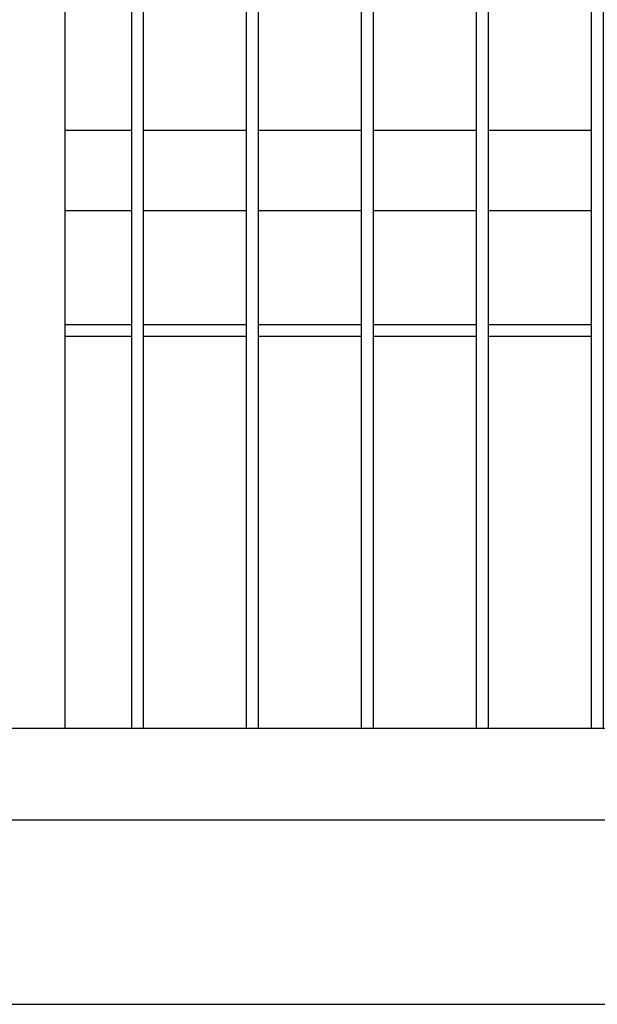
# Model space of a CAD drawing. Header units: inches. Extents: x 1156 to 71303, y -52654 to 51.
# Tile 30 of 217: x 60317 to 60342, y -51289 to -51246. Entities that reach past the tile are written whole.
import ezdxf

# ---------------------------------------------------------------- set-up
doc = ezdxf.new("R2010")
doc.units = ezdxf.units.IN
doc.header["$MEASUREMENT"] = 0
doc.layers.get('0').update_dxf_attribs({"lineweight": 0})
doc.layers.add('AW OGRODZENIA', color=253, linetype='Continuous')

msp = doc.modelspace()

# ---------------------------------------------------------------- linework, layer by layer
at = {"color": 3, "linetype": 'Continuous', "lineweight": 30}
for p, q in [((59925.697, -51288.638), (62694.104, -51288.638)), ((60022.122, -51288.638), (60421.441, -51288.638))]:
    msp.add_line(p, q, dxfattribs=at)
at = {"linetype": 'Continuous', "ltscale": 12}
for points in [[(59925.697, -51288.638), (62925.697, -51288.638), (62925.697, -51088.638), (59925.697, -51088.638)], [(60084.214, -51288.638), (60384.214, -51288.638), (60384.214, -51138.638), (60084.214, -51138.638)]]:
    msp.add_lwpolyline(points, close=True, dxfattribs=at)
at = {"layer": 'AW OGRODZENIA'}
for p, q in [((60319.016, -51139.638), (60319.016, -51276.638)), ((60321.918, -51250.638), (60319.016, -51250.638)), ((60321.918, -51250.638), (60319.016, -51250.638)), ((60321.918, -51250.638), (60319.016, -51250.638)), ((60321.918, -51250.638), (60319.016, -51250.638)), ((60321.918, -51250.638), (60319.016, -51250.638)), ((60321.918, -51250.638), (60319.016, -51250.638)), ((60321.918, -51250.638), (60319.016, -51250.638)), ((60321.918, -51250.638), (60319.016, -51250.638)), ((60321.918, -51250.638), (60319.016, -51250.638)), ((60321.918, -51250.638), (60319.016, -51250.638)), ((60321.918, -51250.638), (60319.016, -51250.638)), ((60321.918, -51250.638), (60319.016, -51250.638)), ((60321.918, -51250.638), (60319.016, -51250.638)), ((60321.918, -51250.638), (60319.016, -51250.638)), ((60321.918, -51250.638), (60319.016, -51250.638)), ((60321.918, -51250.638), (60319.016, -51250.638)), ((60321.918, -51250.638), (60319.016, -51250.638)), ((60321.918, -51250.638), (60319.016, -51250.638)), ((60321.918, -51250.638), (60319.016, -51250.638)), ((60321.918, -51250.638), (60319.016, -51250.638)), ((60321.918, -51250.638), (60319.016, -51250.638)), ((60321.918, -51250.638), (60319.016, -51250.638)), ((60321.918, -51250.638), (60319.016, -51250.638)), ((60321.918, -51250.638), (60319.016, -51250.638)), ((60321.918, -51250.638), (60319.016, -51250.638)), ((60326.918, -51250.638), (60322.414, -51250.638)), ((60326.918, -51250.638), (60322.414, -51250.638)), ((60326.918, -51250.638), (60322.414, -51250.638)), ((60326.918, -51250.638), (60322.414, -51250.638)), ((60326.918, -51250.638), (60322.414, -51250.638)), ((60326.918, -51250.638), (60322.414, -51250.638)), ((60326.918, -51250.638), (60322.414, -51250.638)), ((60326.918, -51250.638), (60322.414, -51250.638)), ((60326.918, -51250.638), (60322.414, -51250.638)), ((60326.918, -51250.638), (60322.414, -51250.638)), ((60326.918, -51250.638), (60322.414, -51250.638)), ((60326.918, -51250.638), (60322.414, -51250.638)), ((60326.918, -51250.638), (60322.414, -51250.638)), ((60326.918, -51250.638), (60322.414, -51250.638)), ((60326.918, -51250.638), (60322.414, -51250.638)), ((60326.918, -51250.638), (60322.414, -51250.638)), ((60326.918, -51250.638), (60322.414, -51250.638)), ((60326.918, -51250.638), (60322.414, -51250.638)), ((60326.918, -51250.638), (60322.414, -51250.638)), ((60326.918, -51250.638), (60322.414, -51250.638)), ((60326.918, -51250.638), (60322.414, -51250.638)), ((60326.918, -51250.638), (60322.414, -51250.638)), ((60326.918, -51250.638), (60322.414, -51250.638)), ((60326.918, -51250.638), (60322.414, -51250.638)), ((60326.918, -51250.638), (60322.414, -51250.638)), ((60331.918, -51250.638), (60327.414, -51250.638)), ((60331.918, -51250.638), (60327.414, -51250.638)), ((60331.918, -51250.638), (60327.414, -51250.638)), ((60331.918, -51250.638), (60327.414, -51250.638)), ((60331.918, -51250.638), (60327.414, -51250.638)), ((60331.918, -51250.638), (60327.414, -51250.638)), ((60331.918, -51250.638), (60327.414, -51250.638)), ((60331.918, -51250.638), (60327.414, -51250.638)), ((60331.918, -51250.638), (60327.414, -51250.638)), ((60331.918, -51250.638), (60327.414, -51250.638)), ((60331.918, -51250.638), (60327.414, -51250.638)), ((60331.918, -51250.638), (60327.414, -51250.638)), ((60331.918, -51250.638), (60327.414, -51250.638)), ((60331.918, -51250.638), (60327.414, -51250.638)), ((60331.918, -51250.638), (60327.414, -51250.638)), ((60331.918, -51250.638), (60327.414, -51250.638)), ((60331.918, -51250.638), (60327.414, -51250.638)), ((60331.918, -51250.638), (60327.414, -51250.638)), ((60331.918, -51250.638), (60327.414, -51250.638)), ((60331.918, -51250.638), (60327.414, -51250.638)), ((60331.918, -51250.638), (60327.414, -51250.638)), ((60331.918, -51250.638), (60327.414, -51250.638)), ((60331.918, -51250.638), (60327.414, -51250.638)), ((60331.918, -51250.638), (60327.414, -51250.638)), ((60331.918, -51250.638), (60327.414, -51250.638)), ((60336.918, -51250.638), (60332.414, -51250.638)), ((60336.918, -51250.638), (60332.414, -51250.638)), ((60336.918, -51250.638), (60332.414, -51250.638)), ((60336.918, -51250.638), (60332.414, -51250.638)), ((60336.918, -51250.638), (60332.414, -51250.638)), ((60336.918, -51250.638), (60332.414, -51250.638)), ((60336.918, -51250.638), (60332.414, -51250.638)), ((60336.918, -51250.638), (60332.414, -51250.638)), ((60336.918, -51250.638), (60332.414, -51250.638)), ((60336.918, -51250.638), (60332.414, -51250.638)), ((60336.918, -51250.638), (60332.414, -51250.638)), ((60336.918, -51250.638), (60332.414, -51250.638)), ((60336.918, -51250.638), (60332.414, -51250.638)), ((60336.918, -51250.638), (60332.414, -51250.638)), ((60336.918, -51250.638), (60332.414, -51250.638)), ((60336.918, -51250.638), (60332.414, -51250.638)), ((60336.918, -51250.638), (60332.414, -51250.638)), ((60336.918, -51250.638), (60332.414, -51250.638)), ((60336.918, -51250.638), (60332.414, -51250.638)), ((60336.918, -51250.638), (60332.414, -51250.638)), ((60336.918, -51250.638), (60332.414, -51250.638)), ((60336.918, -51250.638), (60332.414, -51250.638)), ((60336.918, -51250.638), (60332.414, -51250.638)), ((60336.918, -51250.638), (60332.414, -51250.638)), ((60336.918, -51250.638), (60332.414, -51250.638)), ((60341.918, -51250.638), (60337.414, -51250.638)), ((60341.918, -51250.638), (60337.414, -51250.638)), ((60341.918, -51250.638), (60337.414, -51250.638)), ((60341.918, -51250.638), (60337.414, -51250.638)), ((60341.918, -51250.638), (60337.414, -51250.638)), ((60341.918, -51250.638), (60337.414, -51250.638)), ((60341.918, -51250.638), (60337.414, -51250.638)), ((60341.918, -51250.638), (60337.414, -51250.638)), ((60341.918, -51250.638), (60337.414, -51250.638)), ((60341.918, -51250.638), (60337.414, -51250.638)), ((60341.918, -51250.638), (60337.414, -51250.638)), ((60341.918, -51250.638), (60337.414, -51250.638)), ((60341.918, -51250.638), (60337.414, -51250.638)), ((60341.918, -51250.638), (60337.414, -51250.638)), ((60341.918, -51250.638), (60337.414, -51250.638)), ((60341.918, -51250.638), (60337.414, -51250.638)), ((60341.918, -51250.638), (60337.414, -51250.638)), ((60341.918, -51250.638), (60337.414, -51250.638)), ((60341.918, -51250.638), (60337.414, -51250.638)), ((60341.918, -51250.638), (60337.414, -51250.638)), ((60341.918, -51250.638), (60337.414, -51250.638)), ((60341.918, -51250.638), (60337.414, -51250.638)), ((60341.918, -51250.638), (60337.414, -51250.638)), ((60341.918, -51250.638), (60337.414, -51250.638)), ((60341.918, -51250.638), (60337.414, -51250.638)), ((60321.918, -51254.138), (60319.016, -51254.138)), ((60321.918, -51254.138), (60319.016, -51254.138)), ((60321.918, -51254.138), (60319.016, -51254.138)), ((60321.918, -51254.138), (60319.016, -51254.138)), ((60321.918, -51254.138), (60319.016, -51254.138)), ((60321.918, -51254.138), (60319.016, -51254.138)), ((60321.918, -51254.138), (60319.016, -51254.138)), ((60321.918, -51254.138), (60319.016, -51254.138)), ((60321.918, -51254.138), (60319.016, -51254.138)), ((60321.918, -51254.138), (60319.016, -51254.138)), ((60321.918, -51254.138), (60319.016, -51254.138)), ((60321.918, -51254.138), (60319.016, -51254.138)), ((60321.918, -51254.138), (60319.016, -51254.138)), ((60321.918, -51254.138), (60319.016, -51254.138)), ((60321.918, -51254.138), (60319.016, -51254.138)), ((60321.918, -51254.138), (60319.016, -51254.138)), ((60321.918, -51254.138), (60319.016, -51254.138)), ((60321.918, -51254.138), (60319.016, -51254.138)), ((60321.918, -51254.138), (60319.016, -51254.138)), ((60321.918, -51254.138), (60319.016, -51254.138)), ((60321.918, -51254.138), (60319.016, -51254.138)), ((60321.918, -51254.138), (60319.016, -51254.138)), ((60321.918, -51254.138), (60319.016, -51254.138)), ((60321.918, -51254.138), (60319.016, -51254.138)), ((60321.918, -51254.138), (60319.016, -51254.138)), ((60326.918, -51254.138), (60322.414, -51254.138)), ((60326.918, -51254.138), (60322.414, -51254.138)), ((60326.918, -51254.138), (60322.414, -51254.138)), ((60326.918, -51254.138), (60322.414, -51254.138)), ((60326.918, -51254.138), (60322.414, -51254.138)), ((60326.918, -51254.138), (60322.414, -51254.138)), ((60326.918, -51254.138), (60322.414, -51254.138)), ((60326.918, -51254.138), (60322.414, -51254.138)), ((60326.918, -51254.138), (60322.414, -51254.138)), ((60326.918, -51254.138), (60322.414, -51254.138)), ((60326.918, -51254.138), (60322.414, -51254.138)), ((60326.918, -51254.138), (60322.414, -51254.138)), ((60326.918, -51254.138), (60322.414, -51254.138)), ((60326.918, -51254.138), (60322.414, -51254.138)), ((60326.918, -51254.138), (60322.414, -51254.138)), ((60326.918, -51254.138), (60322.414, -51254.138)), ((60326.918, -51254.138), (60322.414, -51254.138)), ((60326.918, -51254.138), (60322.414, -51254.138)), ((60326.918, -51254.138), (60322.414, -51254.138)), ((60326.918, -51254.138), (60322.414, -51254.138)), ((60326.918, -51254.138), (60322.414, -51254.138)), ((60326.918, -51254.138), (60322.414, -51254.138)), ((60326.918, -51254.138), (60322.414, -51254.138)), ((60326.918, -51254.138), (60322.414, -51254.138)), ((60326.918, -51254.138), (60322.414, -51254.138)), ((60331.918, -51254.138), (60327.414, -51254.138)), ((60331.918, -51254.138), (60327.414, -51254.138)), ((60331.918, -51254.138), (60327.414, -51254.138)), ((60331.918, -51254.138), (60327.414, -51254.138)), ((60331.918, -51254.138), (60327.414, -51254.138)), ((60331.918, -51254.138), (60327.414, -51254.138)), ((60331.918, -51254.138), (60327.414, -51254.138)), ((60331.918, -51254.138), (60327.414, -51254.138)), ((60331.918, -51254.138), (60327.414, -51254.138)), ((60331.918, -51254.138), (60327.414, -51254.138)), ((60331.918, -51254.138), (60327.414, -51254.138)), ((60331.918, -51254.138), (60327.414, -51254.138)), ((60331.918, -51254.138), (60327.414, -51254.138)), ((60331.918, -51254.138), (60327.414, -51254.138)), ((60331.918, -51254.138), (60327.414, -51254.138)), ((60331.918, -51254.138), (60327.414, -51254.138)), ((60331.918, -51254.138), (60327.414, -51254.138)), ((60331.918, -51254.138), (60327.414, -51254.138)), ((60331.918, -51254.138), (60327.414, -51254.138)), ((60331.918, -51254.138), (60327.414, -51254.138)), ((60331.918, -51254.138), (60327.414, -51254.138)), ((60331.918, -51254.138), (60327.414, -51254.138)), ((60331.918, -51254.138), (60327.414, -51254.138)), ((60331.918, -51254.138), (60327.414, -51254.138)), ((60331.918, -51254.138), (60327.414, -51254.138)), ((60336.918, -51254.138), (60332.414, -51254.138)), ((60336.918, -51254.138), (60332.414, -51254.138)), ((60336.918, -51254.138), (60332.414, -51254.138)), ((60336.918, -51254.138), (60332.414, -51254.138)), ((60336.918, -51254.138), (60332.414, -51254.138)), ((60336.918, -51254.138), (60332.414, -51254.138)), ((60336.918, -51254.138), (60332.414, -51254.138)), ((60336.918, -51254.138), (60332.414, -51254.138)), ((60336.918, -51254.138), (60332.414, -51254.138)), ((60336.918, -51254.138), (60332.414, -51254.138)), ((60336.918, -51254.138), (60332.414, -51254.138)), ((60336.918, -51254.138), (60332.414, -51254.138)), ((60336.918, -51254.138), (60332.414, -51254.138)), ((60336.918, -51254.138), (60332.414, -51254.138)), ((60336.918, -51254.138), (60332.414, -51254.138)), ((60336.918, -51254.138), (60332.414, -51254.138)), ((60336.918, -51254.138), (60332.414, -51254.138)), ((60336.918, -51254.138), (60332.414, -51254.138)), ((60336.918, -51254.138), (60332.414, -51254.138)), ((60336.918, -51254.138), (60332.414, -51254.138)), ((60336.918, -51254.138), (60332.414, -51254.138)), ((60336.918, -51254.138), (60332.414, -51254.138)), ((60336.918, -51254.138), (60332.414, -51254.138)), ((60336.918, -51254.138), (60332.414, -51254.138)), ((60336.918, -51254.138), (60332.414, -51254.138)), ((60341.918, -51254.138), (60337.414, -51254.138)), ((60341.918, -51254.138), (60337.414, -51254.138)), ((60341.918, -51254.138), (60337.414, -51254.138)), ((60341.918, -51254.138), (60337.414, -51254.138)), ((60341.918, -51254.138), (60337.414, -51254.138)), ((60341.918, -51254.138), (60337.414, -51254.138)), ((60341.918, -51254.138), (60337.414, -51254.138)), ((60341.918, -51254.138), (60337.414, -51254.138)), ((60341.918, -51254.138), (60337.414, -51254.138)), ((60341.918, -51254.138), (60337.414, -51254.138)), ((60341.918, -51254.138), (60337.414, -51254.138)), ((60341.918, -51254.138), (60337.414, -51254.138)), ((60341.918, -51254.138), (60337.414, -51254.138)), ((60341.918, -51254.138), (60337.414, -51254.138)), ((60341.918, -51254.138), (60337.414, -51254.138)), ((60341.918, -51254.138), (60337.414, -51254.138)), ((60341.918, -51254.138), (60337.414, -51254.138)), ((60341.918, -51254.138), (60337.414, -51254.138)), ((60341.918, -51254.138), (60337.414, -51254.138)), ((60341.918, -51254.138), (60337.414, -51254.138)), ((60341.918, -51254.138), (60337.414, -51254.138)), ((60341.918, -51254.138), (60337.414, -51254.138)), ((60341.918, -51254.138), (60337.414, -51254.138)), ((60341.918, -51254.138), (60337.414, -51254.138)), ((60341.918, -51254.138), (60337.414, -51254.138)), ((60321.918, -51259.099), (60319.016, -51259.099)), ((60321.918, -51259.099), (60319.016, -51259.099)), ((60321.918, -51259.099), (60319.016, -51259.099)), ((60321.918, -51259.099), (60319.016, -51259.099)), ((60321.918, -51259.099), (60319.016, -51259.099)), ((60321.918, -51259.099), (60319.016, -51259.099)), ((60321.918, -51259.099), (60319.016, -51259.099)), ((60321.918, -51259.099), (60319.016, -51259.099)), ((60321.918, -51259.099), (60319.016, -51259.099)), ((60321.918, -51259.099), (60319.016, -51259.099)), ((60321.918, -51259.099), (60319.016, -51259.099)), ((60321.918, -51259.099), (60319.016, -51259.099)), ((60321.918, -51259.099), (60319.016, -51259.099)), ((60321.918, -51259.099), (60319.016, -51259.099)), ((60321.918, -51259.099), (60319.016, -51259.099)), ((60321.918, -51259.099), (60319.016, -51259.099)), ((60321.918, -51259.099), (60319.016, -51259.099)), ((60321.918, -51259.099), (60319.016, -51259.099)), ((60321.918, -51259.099), (60319.016, -51259.099)), ((60321.918, -51259.099), (60319.016, -51259.099)), ((60321.918, -51259.099), (60319.016, -51259.099)), ((60321.918, -51259.099), (60319.016, -51259.099)), ((60321.918, -51259.099), (60319.016, -51259.099)), ((60321.918, -51259.099), (60319.016, -51259.099)), ((60321.918, -51259.099), (60319.016, -51259.099)), ((60326.918, -51259.099), (60322.414, -51259.099)), ((60326.918, -51259.099), (60322.414, -51259.099)), ((60326.918, -51259.099), (60322.414, -51259.099)), ((60326.918, -51259.099), (60322.414, -51259.099)), ((60326.918, -51259.099), (60322.414, -51259.099)), ((60326.918, -51259.099), (60322.414, -51259.099)), ((60326.918, -51259.099), (60322.414, -51259.099)), ((60326.918, -51259.099), (60322.414, -51259.099)), ((60326.918, -51259.099), (60322.414, -51259.099)), ((60326.918, -51259.099), (60322.414, -51259.099)), ((60326.918, -51259.099), (60322.414, -51259.099)), ((60326.918, -51259.099), (60322.414, -51259.099)), ((60326.918, -51259.099), (60322.414, -51259.099)), ((60326.918, -51259.099), (60322.414, -51259.099)), ((60326.918, -51259.099), (60322.414, -51259.099)), ((60326.918, -51259.099), (60322.414, -51259.099)), ((60326.918, -51259.099), (60322.414, -51259.099)), ((60326.918, -51259.099), (60322.414, -51259.099)), ((60326.918, -51259.099), (60322.414, -51259.099)), ((60326.918, -51259.099), (60322.414, -51259.099)), ((60326.918, -51259.099), (60322.414, -51259.099)), ((60326.918, -51259.099), (60322.414, -51259.099)), ((60326.918, -51259.099), (60322.414, -51259.099)), ((60326.918, -51259.099), (60322.414, -51259.099)), ((60326.918, -51259.099), (60322.414, -51259.099)), ((60331.918, -51259.099), (60327.414, -51259.099)), ((60331.918, -51259.099), (60327.414, -51259.099)), ((60331.918, -51259.099), (60327.414, -51259.099)), ((60331.918, -51259.099), (60327.414, -51259.099)), ((60331.918, -51259.099), (60327.414, -51259.099)), ((60331.918, -51259.099), (60327.414, -51259.099)), ((60331.918, -51259.099), (60327.414, -51259.099)), ((60331.918, -51259.099), (60327.414, -51259.099)), ((60331.918, -51259.099), (60327.414, -51259.099)), ((60331.918, -51259.099), (60327.414, -51259.099)), ((60331.918, -51259.099), (60327.414, -51259.099)), ((60331.918, -51259.099), (60327.414, -51259.099)), ((60331.918, -51259.099), (60327.414, -51259.099)), ((60331.918, -51259.099), (60327.414, -51259.099)), ((60331.918, -51259.099), (60327.414, -51259.099)), ((60331.918, -51259.099), (60327.414, -51259.099)), ((60331.918, -51259.099), (60327.414, -51259.099)), ((60331.918, -51259.099), (60327.414, -51259.099)), ((60331.918, -51259.099), (60327.414, -51259.099)), ((60331.918, -51259.099), (60327.414, -51259.099)), ((60331.918, -51259.099), (60327.414, -51259.099)), ((60331.918, -51259.099), (60327.414, -51259.099)), ((60331.918, -51259.099), (60327.414, -51259.099)), ((60331.918, -51259.099), (60327.414, -51259.099)), ((60331.918, -51259.099), (60327.414, -51259.099)), ((60336.918, -51259.099), (60332.414, -51259.099)), ((60336.918, -51259.099), (60332.414, -51259.099)), ((60336.918, -51259.099), (60332.414, -51259.099)), ((60336.918, -51259.099), (60332.414, -51259.099)), ((60336.918, -51259.099), (60332.414, -51259.099)), ((60336.918, -51259.099), (60332.414, -51259.099)), ((60336.918, -51259.099), (60332.414, -51259.099)), ((60336.918, -51259.099), (60332.414, -51259.099)), ((60336.918, -51259.099), (60332.414, -51259.099)), ((60336.918, -51259.099), (60332.414, -51259.099)), ((60336.918, -51259.099), (60332.414, -51259.099)), ((60336.918, -51259.099), (60332.414, -51259.099)), ((60336.918, -51259.099), (60332.414, -51259.099)), ((60336.918, -51259.099), (60332.414, -51259.099)), ((60336.918, -51259.099), (60332.414, -51259.099)), ((60336.918, -51259.099), (60332.414, -51259.099)), ((60336.918, -51259.099), (60332.414, -51259.099)), ((60336.918, -51259.099), (60332.414, -51259.099)), ((60336.918, -51259.099), (60332.414, -51259.099)), ((60336.918, -51259.099), (60332.414, -51259.099)), ((60336.918, -51259.099), (60332.414, -51259.099)), ((60336.918, -51259.099), (60332.414, -51259.099)), ((60336.918, -51259.099), (60332.414, -51259.099)), ((60336.918, -51259.099), (60332.414, -51259.099)), ((60336.918, -51259.099), (60332.414, -51259.099)), ((60341.918, -51259.099), (60337.414, -51259.099)), ((60341.918, -51259.099), (60337.414, -51259.099)), ((60341.918, -51259.099), (60337.414, -51259.099)), ((60341.918, -51259.099), (60337.414, -51259.099)), ((60341.918, -51259.099), (60337.414, -51259.099)), ((60341.918, -51259.099), (60337.414, -51259.099)), ((60341.918, -51259.099), (60337.414, -51259.099)), ((60341.918, -51259.099), (60337.414, -51259.099)), ((60341.918, -51259.099), (60337.414, -51259.099)), ((60341.918, -51259.099), (60337.414, -51259.099)), ((60341.918, -51259.099), (60337.414, -51259.099)), ((60341.918, -51259.099), (60337.414, -51259.099)), ((60341.918, -51259.099), (60337.414, -51259.099)), ((60341.918, -51259.099), (60337.414, -51259.099)), ((60341.918, -51259.099), (60337.414, -51259.099)), ((60341.918, -51259.099), (60337.414, -51259.099)), ((60341.918, -51259.099), (60337.414, -51259.099)), ((60341.918, -51259.099), (60337.414, -51259.099)), ((60341.918, -51259.099), (60337.414, -51259.099)), ((60341.918, -51259.099), (60337.414, -51259.099)), ((60341.918, -51259.099), (60337.414, -51259.099)), ((60341.918, -51259.099), (60337.414, -51259.099)), ((60341.918, -51259.099), (60337.414, -51259.099)), ((60341.918, -51259.099), (60337.414, -51259.099)), ((60341.918, -51259.099), (60337.414, -51259.099)), ((60321.918, -51259.599), (60319.016, -51259.599)), ((60321.918, -51259.599), (60319.016, -51259.599)), ((60321.918, -51259.599), (60319.016, -51259.599)), ((60321.918, -51259.599), (60319.016, -51259.599)), ((60321.918, -51259.599), (60319.016, -51259.599)), ((60321.918, -51259.599), (60319.016, -51259.599)), ((60321.918, -51259.599), (60319.016, -51259.599)), ((60321.918, -51259.599), (60319.016, -51259.599)), ((60321.918, -51259.599), (60319.016, -51259.599)), ((60321.918, -51259.599), (60319.016, -51259.599)), ((60321.918, -51259.599), (60319.016, -51259.599)), ((60321.918, -51259.599), (60319.016, -51259.599)), ((60321.918, -51259.599), (60319.016, -51259.599)), ((60321.918, -51259.599), (60319.016, -51259.599)), ((60321.918, -51259.599), (60319.016, -51259.599)), ((60321.918, -51259.599), (60319.016, -51259.599)), ((60321.918, -51259.599), (60319.016, -51259.599)), ((60321.918, -51259.599), (60319.016, -51259.599)), ((60321.918, -51259.599), (60319.016, -51259.599)), ((60321.918, -51259.599), (60319.016, -51259.599)), ((60321.918, -51259.599), (60319.016, -51259.599)), ((60321.918, -51259.599), (60319.016, -51259.599)), ((60321.918, -51259.599), (60319.016, -51259.599)), ((60321.918, -51259.599), (60319.016, -51259.599)), ((60321.918, -51259.599), (60319.016, -51259.599)), ((60326.918, -51259.599), (60322.414, -51259.599)), ((60326.918, -51259.599), (60322.414, -51259.599)), ((60326.918, -51259.599), (60322.414, -51259.599)), ((60326.918, -51259.599), (60322.414, -51259.599)), ((60326.918, -51259.599), (60322.414, -51259.599)), ((60326.918, -51259.599), (60322.414, -51259.599)), ((60326.918, -51259.599), (60322.414, -51259.599)), ((60326.918, -51259.599), (60322.414, -51259.599)), ((60326.918, -51259.599), (60322.414, -51259.599)), ((60326.918, -51259.599), (60322.414, -51259.599)), ((60326.918, -51259.599), (60322.414, -51259.599)), ((60326.918, -51259.599), (60322.414, -51259.599)), ((60326.918, -51259.599), (60322.414, -51259.599)), ((60326.918, -51259.599), (60322.414, -51259.599)), ((60326.918, -51259.599), (60322.414, -51259.599)), ((60326.918, -51259.599), (60322.414, -51259.599)), ((60326.918, -51259.599), (60322.414, -51259.599)), ((60326.918, -51259.599), (60322.414, -51259.599)), ((60326.918, -51259.599), (60322.414, -51259.599)), ((60326.918, -51259.599), (60322.414, -51259.599)), ((60326.918, -51259.599), (60322.414, -51259.599)), ((60326.918, -51259.599), (60322.414, -51259.599)), ((60326.918, -51259.599), (60322.414, -51259.599)), ((60326.918, -51259.599), (60322.414, -51259.599)), ((60326.918, -51259.599), (60322.414, -51259.599)), ((60331.918, -51259.599), (60327.414, -51259.599)), ((60331.918, -51259.599), (60327.414, -51259.599)), ((60331.918, -51259.599), (60327.414, -51259.599)), ((60331.918, -51259.599), (60327.414, -51259.599)), ((60331.918, -51259.599), (60327.414, -51259.599)), ((60331.918, -51259.599), (60327.414, -51259.599)), ((60331.918, -51259.599), (60327.414, -51259.599)), ((60331.918, -51259.599), (60327.414, -51259.599)), ((60331.918, -51259.599), (60327.414, -51259.599)), ((60331.918, -51259.599), (60327.414, -51259.599)), ((60331.918, -51259.599), (60327.414, -51259.599)), ((60331.918, -51259.599), (60327.414, -51259.599)), ((60331.918, -51259.599), (60327.414, -51259.599)), ((60331.918, -51259.599), (60327.414, -51259.599)), ((60331.918, -51259.599), (60327.414, -51259.599)), ((60331.918, -51259.599), (60327.414, -51259.599)), ((60331.918, -51259.599), (60327.414, -51259.599)), ((60331.918, -51259.599), (60327.414, -51259.599)), ((60331.918, -51259.599), (60327.414, -51259.599)), ((60331.918, -51259.599), (60327.414, -51259.599)), ((60331.918, -51259.599), (60327.414, -51259.599)), ((60331.918, -51259.599), (60327.414, -51259.599)), ((60331.918, -51259.599), (60327.414, -51259.599)), ((60331.918, -51259.599), (60327.414, -51259.599)), ((60331.918, -51259.599), (60327.414, -51259.599)), ((60336.918, -51259.599), (60332.414, -51259.599)), ((60336.918, -51259.599), (60332.414, -51259.599)), ((60336.918, -51259.599), (60332.414, -51259.599)), ((60336.918, -51259.599), (60332.414, -51259.599)), ((60336.918, -51259.599), (60332.414, -51259.599)), ((60336.918, -51259.599), (60332.414, -51259.599)), ((60336.918, -51259.599), (60332.414, -51259.599)), ((60336.918, -51259.599), (60332.414, -51259.599)), ((60336.918, -51259.599), (60332.414, -51259.599)), ((60336.918, -51259.599), (60332.414, -51259.599)), ((60336.918, -51259.599), (60332.414, -51259.599)), ((60336.918, -51259.599), (60332.414, -51259.599)), ((60336.918, -51259.599), (60332.414, -51259.599)), ((60336.918, -51259.599), (60332.414, -51259.599)), ((60336.918, -51259.599), (60332.414, -51259.599)), ((60336.918, -51259.599), (60332.414, -51259.599)), ((60336.918, -51259.599), (60332.414, -51259.599)), ((60336.918, -51259.599), (60332.414, -51259.599)), ((60336.918, -51259.599), (60332.414, -51259.599)), ((60336.918, -51259.599), (60332.414, -51259.599)), ((60336.918, -51259.599), (60332.414, -51259.599)), ((60336.918, -51259.599), (60332.414, -51259.599)), ((60336.918, -51259.599), (60332.414, -51259.599)), ((60336.918, -51259.599), (60332.414, -51259.599)), ((60336.918, -51259.599), (60332.414, -51259.599)), ((60341.918, -51259.599), (60337.414, -51259.599)), ((60341.918, -51259.599), (60337.414, -51259.599)), ((60341.918, -51259.599), (60337.414, -51259.599)), ((60341.918, -51259.599), (60337.414, -51259.599)), ((60341.918, -51259.599), (60337.414, -51259.599)), ((60341.918, -51259.599), (60337.414, -51259.599)), ((60341.918, -51259.599), (60337.414, -51259.599)), ((60341.918, -51259.599), (60337.414, -51259.599)), ((60341.918, -51259.599), (60337.414, -51259.599)), ((60341.918, -51259.599), (60337.414, -51259.599)), ((60341.918, -51259.599), (60337.414, -51259.599)), ((60341.918, -51259.599), (60337.414, -51259.599)), ((60341.918, -51259.599), (60337.414, -51259.599)), ((60341.918, -51259.599), (60337.414, -51259.599)), ((60341.918, -51259.599), (60337.414, -51259.599)), ((60341.918, -51259.599), (60337.414, -51259.599)), ((60341.918, -51259.599), (60337.414, -51259.599)), ((60341.918, -51259.599), (60337.414, -51259.599)), ((60341.918, -51259.599), (60337.414, -51259.599)), ((60341.918, -51259.599), (60337.414, -51259.599)), ((60341.918, -51259.599), (60337.414, -51259.599)), ((60341.918, -51259.599), (60337.414, -51259.599)), ((60341.918, -51259.599), (60337.414, -51259.599)), ((60341.918, -51259.599), (60337.414, -51259.599)), ((60341.918, -51259.599), (60337.414, -51259.599)), ((60370.266, -51276.638), (60238.766, -51276.638)), ((60374.266, -51280.638), (60238.766, -51280.638))]:
    msp.add_line(p, q, dxfattribs=at)
for points in [[(60321.918, -51139.638), (60322.414, -51139.638), (60322.414, -51276.638), (60321.918, -51276.638)], [(60326.918, -51139.638), (60327.414, -51139.638), (60327.414, -51276.638), (60326.918, -51276.638)], [(60331.918, -51139.638), (60332.414, -51139.638), (60332.414, -51276.638), (60331.918, -51276.638)], [(60336.918, -51139.638), (60337.414, -51139.638), (60337.414, -51276.638), (60336.918, -51276.638)], [(60341.918, -51139.638), (60342.414, -51139.638), (60342.414, -51276.638), (60341.918, -51276.638)]]:
    msp.add_lwpolyline(points, close=True, dxfattribs=at)

doc.saveas('drawing.dxf')
